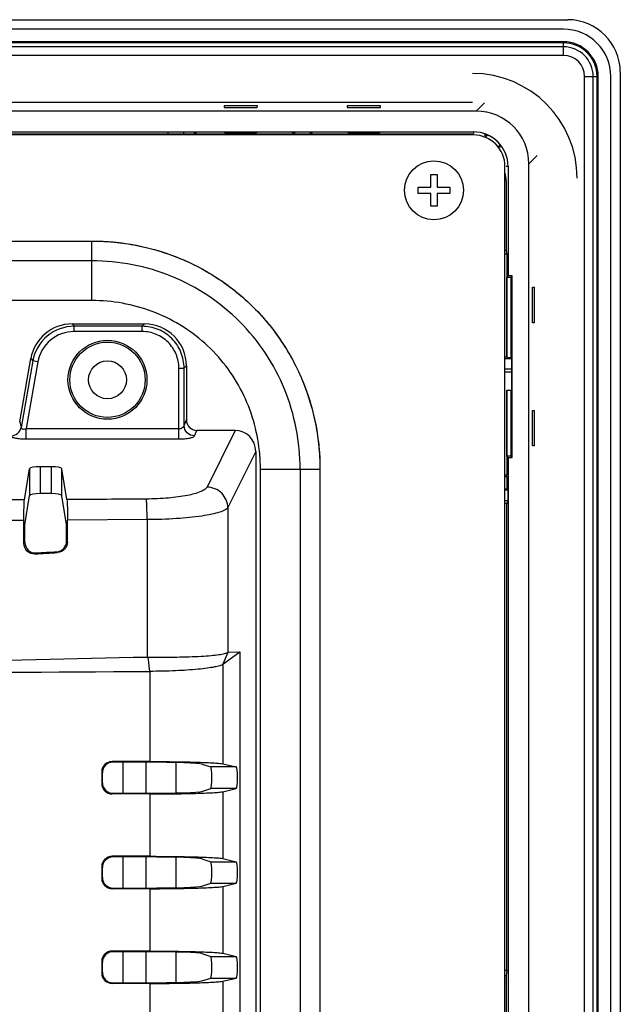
# Model space of a CAD drawing. Header units: millimetres. Extents: x 0 to 1189, y 0 to 841.
# Tile 28 of 28: x 1042 to 1099, y 499 to 592. Entities that reach past the tile are written whole.
import ezdxf

# ---------------------------------------------------------------- set-up
doc = ezdxf.new("R2010")
doc.units = ezdxf.units.MM
doc.header["$LTSCALE"] = 65.395
for name, color, linetype in [('BASE_PCB_V00-TOPRC-SHAPE', 7, 'CONTINUOUS'), ('FRONT_CASE-RC12_-SHAPE', 7, 'CONTINUOUS'), ('GASKET-TOPRC12W_REV01_REA-SHAPE', 7, 'CONTINUOUS'), ('GASKET-TOPRC12W_REV02_-SHAPE', 7, 'CONTINUOUS'), ('ISO7045-M3X5-4_8-SHAPE', 7, 'CONTINUOUS'), ('REAR_CASE-RC12-SHAPE', 7, 'CONTINUOUS'), ('REAR_COVER_RC1200WD-SHAPE', 7, 'CONTINUOUS')]:
    doc.layers.add(name, color=color, linetype=linetype)

msp = doc.modelspace()

# ---------------------------------------------------------------- linework, layer by layer
at = {"layer": 'BASE_PCB_V00-TOPRC-SHAPE', "color": 7, "linetype": 'Continuous'}
for p, q in [((1051.867849, 518.585812), (1051.867849, 521.539204)), ((1051.867849, 509.585812), (1051.867849, 512.539204)), ((1051.867849, 500.585812), (1051.867849, 503.539204))]:
    msp.add_line(p, q, dxfattribs=at)
at = {"layer": 'BASE_PCB_V00-TOPRC-SHAPE', "color": 7, "linetype": 'Continuous', "const_width": 0.1189}
for points in [[(1054.017849, 518.588419), (1054.017849, 521.536596)], [(1054.017849, 509.588419), (1054.017849, 512.536596)], [(1054.017849, 500.588419), (1054.017849, 503.536596)]]:
    msp.add_lwpolyline(points, dxfattribs=at)
at = {"layer": 'FRONT_CASE-RC12_-SHAPE', "color": 7, "linetype": 'Continuous'}
for p, q in [((779.664803, 592.062508), (1094.070895, 592.062508)), ((1099.067849, 587.065554), (1099.067849, 343.159462)), ((1061.434576, 583.883509), (1061.440138, 583.724236)), ((1064.601122, 583.883509), (1061.434576, 583.883509)), ((1061.440138, 583.724236), (1064.59556, 583.724236)), ((1064.59556, 583.724236), (1064.601122, 583.883509)), ((1073.134576, 583.883509), (1073.140138, 583.724236)), ((1076.301122, 583.883509), (1073.134576, 583.883509)), ((1073.140138, 583.724236), (1076.29556, 583.724236)), ((1076.29556, 583.724236), (1076.301122, 583.883509)), ((1085.386129, 583.377742), (1086.169372, 584.160985)), ((1085.386129, 583.377742), (788.349568, 583.377742)), ((788.617849, 581.412508), (1085.117849, 581.412508)), ((1056.117849, 581.238321), (1056.117849, 581.397149)), ((1056.117849, 581.397149), (1058.617849, 581.397149)), ((1057.617849, 581.112508), (1057.617849, 581.397149)), ((1058.617849, 581.112508), (1058.617849, 581.397149)), ((1058.617849, 581.397149), (1058.816385, 581.238321)), ((1061.524374, 581.312021), (1061.523304, 581.342655)), ((1061.523304, 581.342655), (1064.512393, 581.342655)), ((1064.511323, 581.312021), (1061.524374, 581.312021)), ((1064.512393, 581.342655), (1064.511323, 581.312021)), ((1068.117849, 581.397149), (1067.919312, 581.238321)), ((1068.117849, 581.397149), (1068.117849, 581.112508)), ((1068.117849, 581.397149), (1069.617849, 581.397149)), ((1069.617849, 581.397149), (1069.617849, 581.112508)), ((1069.617849, 581.397149), (1069.816385, 581.238321)), ((1073.224374, 581.312021), (1073.223304, 581.342655)), ((1073.223304, 581.342655), (1076.212393, 581.342655)), ((1076.211323, 581.312021), (1073.224374, 581.312021)), ((1076.212393, 581.342655), (1076.211323, 581.312021)), ((1085.117849, 581.412508), (1085.117849, 581.238321)), ((1086.209665, 580.904329), (1086.456919, 581.1118)), ((1087.674154, 580.175071), (1087.454448, 579.990715)), ((1090.383083, 578.380788), (1091.166326, 579.164031)), ((1088.417849, 578.112508), (1088.243662, 578.112508)), ((1088.417849, 578.112508), (1088.417849, 567.731541)), ((1090.383083, 351.844228), (1090.383083, 578.380788)), ((1088.243662, 576.7259), (1088.243662, 570.103022)), ((1088.243662, 570.103022), (1088.117849, 570.103022)), ((1088.2859, 569.785955), (1088.117849, 569.785955)), ((1088.243662, 570.103022), (1088.2859, 569.785955)), ((1088.2859, 569.785955), (1088.2859, 560.008246)), ((1088.298815, 567.612508), (1088.417849, 567.731541)), ((1088.786882, 567.731541), (1088.417849, 567.731541)), ((1088.786882, 567.731541), (1088.667849, 567.612508)), ((1088.786882, 550.493474), (1088.786882, 567.731541)), ((1088.298815, 559.992102), (1088.298815, 567.612508)), ((1088.298815, 567.612508), (1088.667849, 567.612508)), ((1088.667849, 567.612508), (1088.667849, 559.992102)), ((1088.685561, 566.575395), (1088.685561, 563.349621)), ((1088.717856, 566.575395), (1088.685561, 566.575395)), ((1088.717856, 563.349621), (1088.717856, 566.575395)), ((1090.7259, 566.6455), (1090.892575, 566.652484)), ((1090.7259, 563.279515), (1090.7259, 566.6455)), ((1090.892575, 566.652484), (1090.892575, 563.272531)), ((1088.685561, 563.349621), (1088.717856, 563.349621)), ((1090.892575, 563.272531), (1090.7259, 563.279515)), ((1088.2859, 560.008246), (1088.117849, 560.008246)), ((1088.771523, 559.862508), (1088.117849, 559.862508)), ((1088.298815, 559.992102), (1088.667849, 559.992102)), ((1088.667849, 559.992102), (1088.771523, 559.862508)), ((1088.771523, 556.862508), (1088.771523, 559.862508)), ((1088.771523, 558.862508), (1088.117849, 558.862508)), ((1088.771523, 558.571008), (1088.117849, 558.571008)), ((1088.2859, 556.862508), (1088.2859, 548.842272)), ((1088.298815, 550.612508), (1088.298815, 556.862508)), ((1088.298815, 556.862508), (1088.771523, 556.862508)), ((1088.667849, 556.862508), (1088.667849, 550.612508)), ((1088.685561, 554.875395), (1088.685561, 551.649621)), ((1088.717856, 554.875395), (1088.685561, 554.875395)), ((1088.717856, 551.649621), (1088.717856, 554.875395)), ((1090.7259, 554.9455), (1090.892575, 554.952484)), ((1090.7259, 551.579515), (1090.7259, 554.9455)), ((1090.892575, 554.952484), (1090.892575, 551.572531)), ((1088.685561, 551.649621), (1088.717856, 551.649621)), ((1090.892575, 551.572531), (1090.7259, 551.579515)), ((1088.667849, 550.612508), (1088.298815, 550.612508)), ((1088.298815, 550.612508), (1088.417849, 550.493474)), ((1088.417849, 550.493474), (1088.417849, 473.731541)), ((1088.417849, 550.493474), (1088.786882, 550.493474)), ((1088.786882, 550.493474), (1088.667849, 550.612508)), ((1088.117849, 548.842272), (1088.2859, 548.842272)), ((1088.117849, 548.677187), (1088.307891, 548.677187)), ((1088.307891, 548.677187), (1088.2859, 548.842272)), ((1088.307891, 548.677187), (1088.307891, 547.480757)), ((1088.307891, 547.480757), (1088.117849, 547.480757)), ((1088.402489, 547.362508), (1088.117849, 547.362508)), ((1088.402489, 547.362508), (1088.307891, 547.480757)), ((1088.402489, 547.362508), (1088.402489, 546.362508)), ((1088.402489, 546.362508), (1088.117849, 546.362508)), ((1088.402489, 546.362508), (1088.307891, 546.125992)), ((1088.307891, 546.125992), (1088.117849, 546.125992)), ((1088.307891, 501.747828), (1088.307891, 546.125992)), ((1088.307891, 501.747828), (1088.117849, 501.747828)), ((1088.117849, 501.265676), (1088.243662, 501.265676)), ((1088.307891, 501.747828), (1088.243662, 501.265676)), ((1088.243662, 501.265676), (1088.243662, 478.561044))]:
    msp.add_line(p, q, dxfattribs=at)
for radius, start, end in [(3.3, 0, 90), (3.284641, 38.89843403, 65.9410495)]:
    msp.add_arc((1085.117849, 578.112508), radius, start, end, dxfattribs=at)
for centre, major_axis, ratio, start_param, end_param in [((1094.064801, 587.05946), (-3.539843, -3.539843), 0.998782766, 2.356803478, 3.926381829), ((1085.380035, 578.374694), (-3.539843, -3.539843), 0.998782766, 2.356803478, 3.926381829), ((1091.451347, 570.564538), (-7.916946, 9.435048), 0.600009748, -0.411172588, -0.368767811), ((1080.354052, 583.78978), (-5.954801, 7.096655), 0.600009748, -2.546755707, -2.509527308)]:
    msp.add_ellipse(centre, major_axis=major_axis, ratio=ratio, start_param=start_param, end_param=end_param, dxfattribs=at)
at = {"layer": 'GASKET-TOPRC12W_REV01_REA-SHAPE', "color": 7, "linetype": 'Continuous'}
for p, q in [((1085.017849, 584.182377), (915.367849, 584.182377)), ((1085.017849, 581.200072), (915.367849, 581.200072)), ((1057.617849, 581.388011), (1056.117849, 581.388011))]:
    msp.add_line(p, q, dxfattribs=at)
for centre, radius, start, end in [((1085.017849, 577.012508), 9.95, 0, 90), ((1085.017849, 577.012508), 4.187565, 88.58066884, 90), ((1083.267849, 576.262508), 5, 0, 13.99568248)]:
    msp.add_arc(centre, radius, start, end, dxfattribs=at)
at = {"layer": 'GASKET-TOPRC12W_REV02_-SHAPE', "color": 7, "linetype": 'Continuous'}
for p, q in [((1093.667849, 591.162508), (788.067849, 591.162508)), ((1093.667849, 589.968258), (788.067849, 589.968258)), ((1093.667849, 589.861747), (788.067849, 589.861747)), ((1093.667849, 589.492898), (788.067849, 589.492898)), ((1093.667849, 588.676829), (1093.667849, 589.968258)), ((1093.667849, 588.676829), (788.067849, 588.676829)), ((1095.68217, 348.562508), (1095.68217, 586.662508)), ((1095.68217, 586.662508), (1096.973599, 586.662508)), ((1096.498239, 348.562508), (1096.498239, 586.662508)), ((1096.867088, 348.562508), (1096.867088, 586.662508)), ((1096.973599, 348.562508), (1096.973599, 586.662508)), ((1098.167849, 348.562508), (1098.167849, 586.662508))]:
    msp.add_line(p, q, dxfattribs=at)
for radius in [4.5, 3.30575, 3.199239, 2.83039, 2.014321]:
    msp.add_arc((1093.667849, 586.662508), radius, 0, 90, dxfattribs=at)
at = {"layer": 'ISO7045-M3X5-4_8-SHAPE', "color": 7, "linetype": 'Continuous'}
for p, q in [((1081.067849, 576.162508), (1081.067849, 577.362508)), ((1081.067849, 577.362508), (1081.667849, 577.362508)), ((1081.667849, 577.362508), (1081.667849, 576.162508)), ((1079.867849, 575.562508), (1079.867849, 576.162508)), ((1079.867849, 576.162508), (1081.067849, 576.162508)), ((1081.667849, 576.162508), (1082.867849, 576.162508)), ((1082.867849, 576.162508), (1082.867849, 575.562508)), ((1081.067849, 575.562508), (1079.867849, 575.562508)), ((1081.067849, 574.362508), (1081.067849, 575.562508)), ((1081.667849, 575.562508), (1081.667849, 574.362508)), ((1082.867849, 575.562508), (1081.667849, 575.562508)), ((1081.667849, 574.362508), (1081.067849, 574.362508))]:
    msp.add_line(p, q, dxfattribs=at)
msp.add_circle((1081.367849, 575.862508), 2.8, dxfattribs=at)
at = {"layer": 'REAR_CASE-RC12-SHAPE', "color": 7, "linetype": 'Continuous'}
for p, q in [((1085.117849, 581.112508), (788.617849, 581.112508)), ((1088.117849, 352.112508), (1088.117849, 578.112508)), ((824.85542, 571.040707), (1048.880277, 571.040707)), ((1048.880277, 569.155089), (1048.880277, 571.040707)), ((1048.880277, 569.155089), (824.85542, 569.155089)), ((1048.880263, 565.383853), (1048.880277, 569.155089)), ((1048.880263, 565.383853), (824.855436, 565.383853)), ((1064.801482, 551.078795), (1064.797443, 551.117405)), ((1064.800464, 551.07869), (1064.797443, 551.117405)), ((1064.889194, 549.37492), (1070.546048, 549.374936)), ((1064.889194, 388.427227), (1064.889194, 549.37492)), ((1068.66043, 549.374936), (1068.66043, 388.427212)), ((1070.546048, 549.374936), (1070.546048, 388.427212)), ((1056.867849, 521.504939), (1056.867849, 518.620077)), ((1056.867849, 512.504939), (1056.867849, 509.620077)), ((1056.867849, 503.504939), (1056.867849, 500.620077))]:
    msp.add_line(p, q, dxfattribs=at)
for centre, radius, start, end in [((1085.117849, 578.112508), 3, 0, 90), ((1048.312286, 549.375771), 16.576908, 359.9970583, 5.8966679)]:
    msp.add_arc(centre, radius, start, end, dxfattribs=at)
for points, knots in [([(1048.880119, 571.040707), (1049.648904, 571.040707), (1051.184267, 570.961317), (1053.455143, 570.604585), (1055.66475, 570.016102), (1057.78906, 569.204304), (1059.807531, 568.179138), (1061.700866, 566.952131), (1063.45122, 565.536137), (1065.042027, 563.945269), (1066.457951, 562.194864), (1067.684882, 560.301489), (1068.709963, 558.283001), (1069.521668, 556.1587), (1070.110057, 553.949166), (1070.466687, 551.678523), (1070.546048, 550.143383), (1070.546048, 549.374764)], [0, 0, 0, 0, 0.067708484, 0.135116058, 0.202103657, 0.268725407, 0.335039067, 0.401122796, 0.467064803, 0.532958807, 0.598900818, 0.664984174, 0.731297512, 0.797917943, 0.86490347, 0.93230614, 1, 1, 1, 1]), ([(1048.880277, 571.040707), (1050.298006, 571.040697), (1053.141118, 570.768887), (1057.241873, 569.54673), (1061.026132, 567.545036), (1064.339874, 564.834651), (1067.050288, 561.520925), (1069.05202, 557.736659), (1070.274217, 553.635857), (1070.546037, 550.792696), (1070.546048, 549.374936)], [0, 0, 0, 0, 0.125007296, 0.250007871, 0.375003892, 0.499997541, 0.624991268, 0.749987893, 0.874989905, 1, 1, 1, 1]), ([(1068.66043, 549.374936), (1068.660412, 550.66945), (1068.4129, 553.265445), (1067.298728, 557.010292), (1065.472439, 560.466421), (1062.998089, 563.492593), (1059.971939, 565.966974), (1056.515811, 567.793322), (1052.770902, 568.907546), (1050.174837, 569.155072), (1048.880277, 569.155089)], [0, 0, 0, 0, 0.12500801, 0.250008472, 0.375003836, 0.499996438, 0.624989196, 0.749984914, 0.874987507, 1, 1, 1, 1]), ([(1064.797443, 551.117405), (1064.694786, 552.087603), (1064.315374, 554.014231), (1063.233935, 556.750741), (1061.667769, 559.243249), (1059.666438, 561.401911), (1057.299007, 563.15121), (1054.649368, 564.433335), (1051.811869, 565.211569), (1049.855976, 565.383834), (1048.880263, 565.383853)], [0, 0, 0, 0, 0.125003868, 0.250002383, 0.37499659, 0.499989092, 0.624982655, 0.749979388, 0.87498337, 1, 1, 1, 1])]:
    msp.add_open_spline(points, degree=3, knots=knots, dxfattribs=at)
at = {"layer": 'REAR_COVER_RC1200WD-SHAPE', "color": 7, "linetype": 'Continuous'}
for p, q in [((1047.011475, 563.162508), (1047.198203, 562.939973)), ((1047.011475, 563.162508), (1053.88307, 563.162508)), ((1053.88307, 563.162508), (1053.660536, 562.939973)), ((1047.198203, 562.441876), (1047.198203, 562.939973)), ((1053.660536, 562.939973), (1047.198203, 562.939973)), ((1053.660536, 562.441876), (1047.198203, 562.441876)), ((1053.660536, 562.441876), (1053.660536, 562.939973)), ((1042.031482, 553.882212), (1043.087234, 559.869678)), ((1043.273962, 559.647144), (1042.162117, 553.341558)), ((1043.764493, 559.560651), (1042.647082, 553.223499)), ((1043.087234, 559.869678), (1043.273962, 559.647144)), ((1043.764493, 559.560651), (1043.273962, 559.647144)), ((1057.147217, 552.245351), (1057.147217, 558.955195)), ((1057.147217, 558.955195), (1057.645314, 558.955195)), ((1057.867849, 559.177729), (1057.645314, 558.955195)), ((1057.645314, 553.514545), (1057.645314, 558.955195)), ((1057.867849, 559.177729), (1057.867849, 554.055199)), ((1042.031482, 553.882212), (1042.162117, 553.341558)), ((1057.645314, 553.514545), (1057.867849, 554.055199)), ((1042.647082, 552.245351), (1042.647082, 553.223499)), ((1042.647082, 553.223499), (1057.147217, 553.223499)), ((1058.641509, 552.536398), (1058.853479, 553.051384)), ((1062.48012, 553.051384), (1058.853479, 553.051384)), ((1062.48012, 553.051384), (1059.820521, 547.672769)), ((1042.647082, 552.245351), (1057.147217, 552.245351)), ((1064.447432, 551.051139), (1061.809565, 545.716474)), ((1064.447432, 551.051139), (1064.447432, 393.804041)), ((1042.485146, 546.456802), (1042.969147, 549.402829)), ((1042.969147, 549.402829), (1042.969147, 546.846978)), ((1043.968537, 549.607968), (1043.968537, 547.052116)), ((1045.03716, 549.607968), (1043.968537, 549.607968)), ((1045.03716, 547.052116), (1045.03716, 549.607968)), ((1046.036551, 546.846978), (1046.036551, 549.402829)), ((1046.516721, 546.48012), (1046.036551, 549.402829)), ((1042.517161, 544.095823), (1042.969147, 546.846978)), ((1045.03716, 547.052116), (1043.968537, 547.052116)), ((1046.484764, 544.118781), (1046.036551, 546.846978)), ((1061.809565, 545.716474), (1061.809565, 531.982358)), ((1042.429753, 544.499931), (1034.781888, 544.463812)), ((1042.429753, 542.315539), (1042.429753, 544.49993)), ((1054.13477, 544.575233), (1046.572015, 544.52381)), ((1046.572015, 542.449948), (1046.572015, 544.523809)), ((1054.13477, 544.575233), (1054.13477, 531.529164)), ((1042.517161, 542.408429), (1042.517161, 544.095823)), ((1046.484764, 542.532049), (1046.484764, 544.118781)), ((1046.484764, 542.532049), (1046.572015, 542.449948)), ((1042.517161, 542.408429), (1042.429753, 542.315539)), ((1045.547026, 541.533627), (1045.634277, 541.451526)), ((1043.578236, 541.411909), (1043.490823, 541.319014)), ((1054.378583, 530.165907), (1054.243622, 531.529768)), ((1061.319394, 530.83719), (1062.937121, 532.023254)), ((1061.781392, 531.972621), (1061.319394, 530.83719)), ((1061.809565, 531.982358), (1062.937121, 532.023254)), ((1062.937121, 532.023254), (1062.937102, 411.729112)), ((1061.32033, 530.83721), (1061.320407, 521.385823)), ((1054.378725, 530.165168), (1054.378627, 521.600824)), ((1054.378627, 521.600824), (1050.825773, 521.603974)), ((1050.889416, 521.540332), (1050.825773, 521.603974)), ((1059.32326, 521.364727), (1060.169375, 521.083606)), ((1062.584243, 521.083606), (1060.169375, 521.083606)), ((1061.320407, 521.385823), (1062.584243, 521.083606)), ((1049.825492, 520.605474), (1049.825492, 519.519542)), ((1049.888902, 520.542064), (1049.825492, 520.605474)), ((1049.888902, 519.582952), (1049.888902, 520.542064)), ((1049.888902, 519.582952), (1049.825492, 519.519542)), ((1059.32326, 518.760288), (1060.169375, 519.041409)), ((1062.584243, 519.041409), (1060.169375, 519.041409)), ((1061.320415, 518.739194), (1062.584243, 519.041409)), ((1050.889416, 518.584684), (1050.825773, 518.521042)), ((1054.378688, 518.524192), (1050.825773, 518.521042)), ((1054.378688, 518.524192), (1054.378805, 512.60082)), ((1061.320415, 518.739194), (1061.320435, 512.385817)), ((1054.378805, 512.60082), (1050.825774, 512.603973)), ((1050.825774, 512.603973), (1050.889416, 512.540332)), ((1049.825493, 511.605472), (1049.825494, 510.519543)), ((1049.825493, 511.605472), (1049.888902, 511.542064)), ((1059.32326, 512.364727), (1060.169375, 512.083606)), ((1060.169375, 512.083606), (1062.584244, 512.083606)), ((1061.320435, 512.385817), (1062.584244, 512.083606)), ((1049.888902, 510.582952), (1049.888902, 511.542064)), ((1059.32326, 509.760288), (1060.169375, 510.041409)), ((1060.169375, 510.041409), (1062.584244, 510.041409)), ((1061.320444, 509.739201), (1062.584244, 510.041409)), ((1061.320444, 509.739201), (1061.320463, 503.38581)), ((1054.378866, 509.524196), (1050.825775, 509.521043)), ((1054.378866, 509.524196), (1054.378983, 503.600817)), ((1054.378983, 503.600817), (1050.825776, 503.603971)), ((1059.32326, 503.364727), (1060.169375, 503.083606)), ((1061.320463, 503.38581), (1062.584244, 503.083606)), ((1049.825495, 502.605471), (1049.825495, 501.519545)), ((1049.888902, 501.582952), (1049.888902, 502.542064)), ((1060.169375, 503.083606), (1062.584244, 503.083606)), ((1054.379044, 500.5242), (1050.825777, 500.521045)), ((1054.379044, 500.5242), (1054.379161, 494.600813)), ((1059.32326, 500.760288), (1060.169375, 501.041409)), ((1060.169375, 501.041409), (1062.584244, 501.041409)), ((1061.320472, 500.739207), (1062.584244, 501.041409)), ((1061.320472, 500.739207), (1061.320492, 494.385804))]:
    msp.add_line(p, q, dxfattribs=at)
for radius in [3.75, 3.575023, 1.8]:
    msp.add_circle((1050.367849, 557.862508), radius, dxfattribs=at)
for centre, major_axis, ratio, start_param, end_param in [((1047.037068, 559.147228), (-2.587865, 3.084097), 0.993541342, -0.694942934, 0.694942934), ((1053.852569, 559.147228), (2.849994, 2.849994), 0.992432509, -0.781600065, 0.781600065), ((1058.871668, 554.073725), (-0.390547, -0.948846), 0.974585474, -1.171184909, 0.381489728), ((1062.436415, 551.006703), (0.911078, 1.842511), 0.973019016, -1.100619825, 0.448442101), ((1043.968537, 549.395411), (1, 0), 0.212556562, 1.570796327, 3.106686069), ((1045.03716, 549.395411), (1, 0), 0.212556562, 0.034906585, 1.570796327), ((1043.968537, 546.83956), (1, 0), 0.212556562, 1.570796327, 3.106686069), ((1045.03716, 546.83956), (1, 0), 0.212556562, 0.034906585, 1.570796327), ((1011.867849, 581.421536), (1199.197294, 73.083709), 0.034856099, -1.546474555, -1.544832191), ((1011.867849, 581.421536), (1201.697289, 73.236069), 0.034856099, -1.546602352, -1.544818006), ((1050.826993, 520.603363), (0.835016, -0.554217), 0.997713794, 2.156920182, 3.726498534), ((1011.867849, 479.685521), (1199.2, 0), 0.034920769, 1.535616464, 1.538250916), ((1053.853389, 521.344651), (5.5, 0), 0.034920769, 0.104719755, 1.535616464), ((1060.165627, 520.062508), (0, 1.021721), 0.105104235, -3.106686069, -0.034906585), ((1062.579036, 520.062508), (0, 1.021721), 0.146033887, -3.106686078, -0.034906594), ((1050.826993, 519.521652), (0.835071, 0.554132), 0.997713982, 2.55678776, 4.126366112), ((1011.867849, 560.439494), (1199.2, 0), 0.034920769, -1.538250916, -1.535616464), ((1053.853389, 518.780364), (5.5, 0), 0.034920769, -1.535616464, -0.104719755), ((1050.826994, 511.603362), (0.835016, -0.554217), 0.997713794, 2.156920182, 3.726498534), ((1011.867849, 470.685521), (1199.2, 0), 0.034920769, 1.535616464, 1.538250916), ((1053.853389, 512.344651), (5.5, 0), 0.034920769, 0.104719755, 1.535616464), ((1060.165627, 511.062508), (0, 1.021721), 0.105104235, -3.106686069, -0.034906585), ((1062.579036, 511.062508), (0, 1.021721), 0.146033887, -3.106686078, -0.034906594), ((1050.826995, 510.521654), (0.835071, 0.554132), 0.997713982, 2.55678776, 4.126366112), ((1053.853389, 509.780364), (5.5, 0), 0.034920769, -1.535616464, -0.104719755), ((1011.867849, 551.439494), (1199.2, 0), 0.034920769, -1.538250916, -1.535616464), ((1050.826996, 502.60336), (0.835016, -0.554217), 0.997713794, 2.156920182, 3.726498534), ((1011.867849, 461.685521), (1199.2, 0), 0.034920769, 1.535616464, 1.538250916), ((1053.853389, 503.344651), (5.5, 0), 0.034920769, 0.104719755, 1.535616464), ((1060.165627, 502.062508), (0, 1.021721), 0.105104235, -3.106686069, -0.034906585), ((1062.579037, 502.062508), (0, 1.021721), 0.146033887, -3.106686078, -0.034906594), ((1050.826996, 501.521655), (0.835071, 0.554132), 0.997713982, 2.55678776, 4.126366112), ((1011.867849, 542.439494), (1199.2, 0), 0.034920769, -1.538250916, -1.535616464), ((1053.853389, 500.780364), (5.5, 0), 0.034920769, -1.535616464, -0.104719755)]:
    msp.add_ellipse(centre, major_axis=major_axis, ratio=ratio, start_param=start_param, end_param=end_param, dxfattribs=at)
for points, knots in [([(1047.198203, 562.939973), (1046.289007, 562.939191), (1044.412093, 562.274088), (1043.43235, 560.541156), (1043.273962, 559.647144)], [0, 0, 0, 0, 0.50034735, 1, 1, 1, 1]), ([(1047.198203, 562.441876), (1046.402505, 562.44175), (1044.759028, 561.860832), (1043.902507, 560.343164), (1043.764493, 559.560651)], [0, 0, 0, 0, 0.500348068, 1, 1, 1, 1]), ([(1057.645314, 558.955195), (1057.644793, 559.474079), (1057.437529, 560.522497), (1056.550392, 561.84737), (1055.225584, 562.732778), (1054.178505, 562.939476), (1053.660536, 562.939973)], [0, 0, 0, 0, 0.250297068, 0.500306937, 0.75014424, 1, 1, 1, 1]), ([(1057.147217, 558.955195), (1057.147152, 559.409378), (1056.966759, 560.327263), (1056.190695, 561.487391), (1055.030626, 562.261917), (1054.113918, 562.441857), (1053.660536, 562.441876)], [0, 0, 0, 0, 0.250303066, 0.500307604, 0.75013871, 1, 1, 1, 1]), ([(1041.181057, 552.536398), (1041.406822, 552.538756), (1041.868153, 552.700891), (1042.11955, 553.122506), (1042.162117, 553.341558)], [0, 0, 0, 0, 0.502926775, 1, 1, 1, 1]), ([(1042.162117, 553.341558), (1042.161161, 553.309388), (1042.185099, 553.232962), (1042.309763, 553.176441), (1042.469352, 553.176865), (1042.586164, 553.204132), (1042.647086, 553.223521)], [0, 0, 0, 0, 0.168814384, 0.37628533, 0.664653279, 1, 1, 1, 1]), ([(1057.147217, 553.223499), (1057.212647, 553.223499), (1057.405358, 553.242238), (1057.626946, 553.381326), (1057.645314, 553.514545)], [0, 0, 0, 0, 0.327299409, 1, 1, 1, 1]), ([(1058.641509, 552.536398), (1058.389204, 552.540887), (1057.871717, 552.750238), (1057.649912, 553.265414), (1057.645314, 553.514545)], [0, 0, 0, 0, 0.503161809, 1, 1, 1, 1]), ([(1041.181057, 552.536398), (1041.194497, 552.48079), (1041.368997, 552.387577), (1041.669746, 552.314716), (1042.126369, 552.256861), (1042.464522, 552.245357), (1042.647082, 552.245351)], [0, 0, 0, 0, 0.112451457, 0.331479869, 0.641152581, 1, 1, 1, 1]), ([(1057.147217, 552.245351), (1057.330163, 552.245352), (1057.669774, 552.257864), (1058.128224, 552.314676), (1058.439776, 552.392536), (1058.618061, 552.479459), (1058.641509, 552.536398)], [0, 0, 0, 0, 0.354069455, 0.660142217, 0.880823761, 1, 1, 1, 1]), ([(1059.820521, 547.672769), (1059.776058, 547.58294), (1059.586585, 547.408246), (1058.973286, 547.103071), (1057.805392, 546.816925), (1056.075468, 546.593339), (1054.766859, 546.536794), (1054.064425, 546.531528)], [0, 0, 0, 0, 0.050304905, 0.12369535, 0.344001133, 0.647446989, 1, 1, 1, 1]), ([(1061.809565, 545.716474), (1061.798568, 546.214124), (1061.354245, 547.240203), (1060.323899, 547.662009), (1059.820521, 547.672769)], [0, 0, 0, 0, 0.497142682, 1, 1, 1, 1]), ([(1042.429753, 544.49993), (1042.429753, 544.919776), (1042.433056, 545.489033), (1042.459438, 546.140698), (1042.471535, 546.373953), (1042.485146, 546.456802)], [0, 0, 0, 0, 0.643184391, 0.87137743, 1, 1, 1, 1]), ([(1046.516721, 546.48012), (1046.530334, 546.397257), (1046.54239, 546.163948), (1046.56873, 545.512471), (1046.572015, 544.943416), (1046.572015, 544.523809)], [0, 0, 0, 0, 0.128680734, 0.356996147, 1, 1, 1, 1]), ([(1054.13477, 544.575233), (1054.131635, 544.994908), (1054.124139, 545.564008), (1054.092604, 546.215404), (1054.078759, 546.448703), (1054.064425, 546.531528)], [0, 0, 0, 0, 0.642969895, 0.871223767, 1, 1, 1, 1]), ([(1061.809565, 545.716481), (1061.744879, 545.618462), (1061.478125, 545.444891), (1060.957881, 545.250111), (1060.2127, 545.065289), (1058.852826, 544.83076), (1056.801847, 544.637809), (1055.06728, 544.580465), (1054.13477, 544.575233)], [0, 0, 0, 0, 0.044883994, 0.115983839, 0.213958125, 0.336924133, 0.643598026, 1, 1, 1, 1]), ([(1045.547026, 541.533627), (1045.792066, 541.548783), (1046.288918, 541.776397), (1046.484764, 542.286437), (1046.484764, 542.532049)], [0, 0, 0, 0, 0.499893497, 1, 1, 1, 1]), ([(1046.572015, 542.449948), (1046.572015, 542.204336), (1046.376169, 541.694296), (1045.879317, 541.466682), (1045.634277, 541.451526)], [0, 0, 0, 0, 0.50010657, 1, 1, 1, 1]), ([(1043.490823, 541.319014), (1043.226968, 541.30271), (1042.660995, 541.498482), (1042.429753, 542.051202), (1042.429753, 542.315539)], [0, 0, 0, 0, 0.500019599, 1, 1, 1, 1]), ([(1042.517161, 542.408429), (1042.517161, 542.144092), (1042.748406, 541.591372), (1043.314381, 541.395604), (1043.578236, 541.411909)], [0, 0, 0, 0, 0.499980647, 1, 1, 1, 1]), ([(1011.867849, 530.35541), (1015.390073, 530.476407), (1022.43522, 530.689427), (1036.523358, 531.110116), (1047.090015, 531.389889), (1054.13477, 531.529164)], [0, 0, 0, 0, 0.25004867, 0.500078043, 1, 1, 1, 1]), ([(1054.243515, 531.52888), (1055.143737, 531.520456), (1056.820781, 531.516623), (1058.811122, 531.566055), (1060.146634, 531.661619), (1060.885769, 531.742985), (1061.411669, 531.840611), (1061.690449, 531.922053), (1061.783672, 531.973649)], [0, 0, 0, 0, 0.356390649, 0.663941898, 0.787723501, 0.8865336, 0.957819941, 1, 1, 1, 1]), ([(1061.809565, 531.982358), (1061.805069, 531.982195), (1061.795116, 531.979961), (1061.78621, 531.975297), (1061.781392, 531.972621)], [0, 0, 0, 0, 0.449440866, 1, 1, 1, 1]), ([(1061.319424, 530.837157), (1061.234264, 530.774298), (1060.968242, 530.678416), (1060.474577, 530.561297), (1059.787342, 530.454135), (1058.558263, 530.316217), (1056.735213, 530.203277), (1055.199955, 530.168525), (1054.378729, 530.164901)], [0, 0, 0, 0, 0.045329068, 0.118445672, 0.218378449, 0.342425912, 0.648303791, 1, 1, 1, 1]), ([(1050.889416, 521.540332), (1050.634376, 521.540621), (1050.102538, 521.328565), (1049.888902, 520.797069), (1049.888902, 520.542064)], [0, 0, 0, 0, 0.500033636, 1, 1, 1, 1]), ([(1054.383769, 521.600807), (1055.203173, 521.600078), (1056.734883, 521.590424), (1058.784617, 521.547415), (1060.182663, 521.49793), (1060.962713, 521.436929), (1061.226341, 521.408319), (1061.321243, 521.385625)], [0, 0, 0, 0, 0.353988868, 0.661640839, 0.885885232, 0.957845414, 1, 1, 1, 1]), ([(1049.888902, 519.582952), (1049.888902, 519.3279), (1050.10259, 518.796395), (1050.634422, 518.584394), (1050.889416, 518.584684)], [0, 0, 0, 0, 0.500056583, 1, 1, 1, 1]), ([(1054.383545, 518.524209), (1055.20295, 518.524938), (1056.734679, 518.53459), (1058.784458, 518.577596), (1060.182559, 518.627079), (1060.962653, 518.688079), (1061.226299, 518.716687), (1061.321207, 518.739382)], [0, 0, 0, 0, 0.353980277, 0.661630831, 0.885880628, 0.957844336, 1, 1, 1, 1]), ([(1050.889416, 512.540332), (1050.634376, 512.540621), (1050.102538, 512.328565), (1049.888902, 511.797069), (1049.888902, 511.542064)], [0, 0, 0, 0, 0.500033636, 1, 1, 1, 1]), ([(1054.383112, 512.600806), (1055.202512, 512.600077), (1056.734262, 512.590428), (1058.784115, 512.547428), (1060.182323, 512.497951), (1060.962512, 512.436955), (1061.2262, 512.408352), (1061.321119, 512.385655)], [0, 0, 0, 0, 0.353960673, 0.661606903, 0.885868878, 0.95784116, 1, 1, 1, 1]), ([(1049.888902, 510.582952), (1049.888902, 510.3279), (1050.10259, 509.796395), (1050.634422, 509.584394), (1050.889416, 509.584684)], [0, 0, 0, 0, 0.500056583, 1, 1, 1, 1]), ([(1054.382887, 509.52421), (1055.20229, 509.524939), (1056.734057, 509.534587), (1058.783955, 509.577584), (1060.182219, 509.627057), (1060.962452, 509.688053), (1061.226159, 509.716653), (1061.321083, 509.739352)], [0, 0, 0, 0, 0.353952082, 0.661596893, 0.88586427, 0.957840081, 1, 1, 1, 1]), ([(1050.889416, 503.540332), (1050.634376, 503.540621), (1050.102538, 503.328565), (1049.888902, 502.797069), (1049.888902, 502.542064)], [0, 0, 0, 0, 0.500033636, 1, 1, 1, 1]), ([(1054.382454, 503.600805), (1055.201852, 503.600076), (1056.73364, 503.590431), (1058.783612, 503.54744), (1060.181984, 503.497973), (1060.962311, 503.436981), (1061.226059, 503.408386), (1061.320995, 503.385684)], [0, 0, 0, 0, 0.353932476, 0.661572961, 0.88585251, 0.9578369, 1, 1, 1, 1]), ([(1049.888902, 501.582952), (1049.888902, 501.3279), (1050.10259, 500.796395), (1050.634422, 500.584394), (1050.889416, 500.584684)], [0, 0, 0, 0, 0.500056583, 1, 1, 1, 1]), ([(1054.382229, 500.524211), (1055.201629, 500.52494), (1056.733436, 500.534583), (1058.783452, 500.577572), (1060.18188, 500.627035), (1060.962251, 500.688027), (1061.226018, 500.716619), (1061.320959, 500.739322)], [0, 0, 0, 0, 0.353923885, 0.661562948, 0.885847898, 0.957835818, 1, 1, 1, 1])]:
    msp.add_open_spline(points, degree=3, knots=knots, dxfattribs=at)
for points in [[(1042.485146, 546.456802), (1039.89897, 546.442768), (1037.312784, 546.430514), (1034.726591, 546.420038)], [(1054.064425, 546.531528), (1051.548536, 546.512707), (1049.032633, 546.495572), (1046.516721, 546.48012)], [(1054.13477, 531.529164), (1054.171011, 531.52988), (1054.207268, 531.529196), (1054.243515, 531.52888)], [(999.338724, 529.923978), (1017.685342, 530.014985), (1036.032283, 530.043823), (1054.378725, 530.165168)]]:
    msp.add_open_spline(points, degree=3, dxfattribs=at)

doc.saveas('drawing.dxf')
